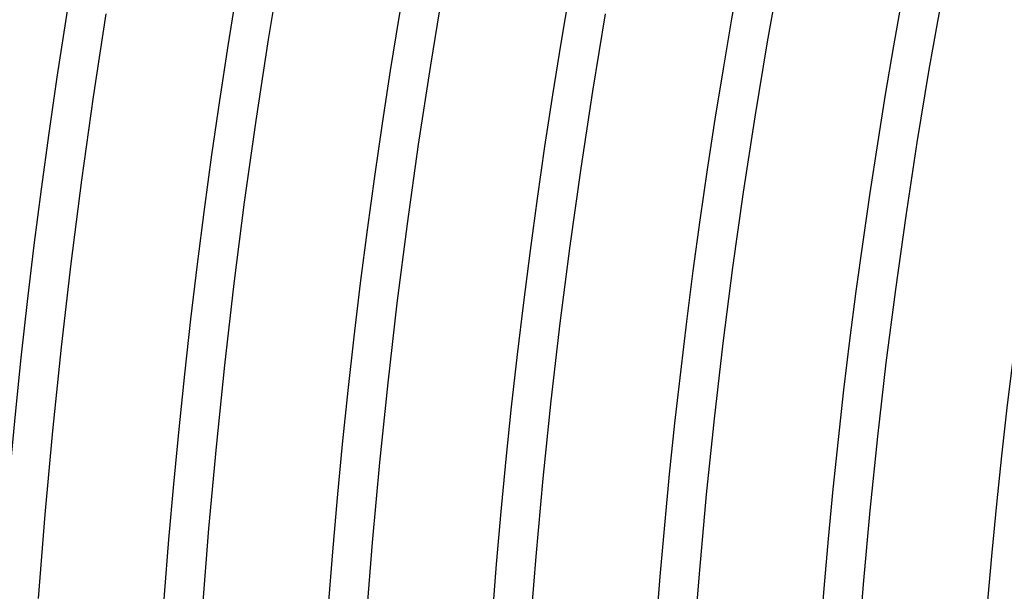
# Model space of a CAD drawing. Header units: millimetres. Extents: x -310 to 310, y -273 to 273.
# Tile 16 of 84: x -222 to -190, y 16 to 35. Entities that reach past the tile are written whole.
import ezdxf

# ---------------------------------------------------------------- set-up
doc = ezdxf.new("R2010")
doc.units = ezdxf.units.MM
doc.layers.add('THICK', color=7, linetype='Continuous')

msp = doc.modelspace()

# ---------------------------------------------------------------- linework, layer by layer
at = {"layer": 'THICK'}
for p, q in [((-213.814, 33.998), (-213.386, 36.589)), ((-197.862, 33.927), (-197.436, 36.324)), ((-208.629, 33.173), (-208.211, 35.701)), ((-192.688, 33.04), (-192.273, 35.374)), ((-219.405, 32.163), (-218.999, 34.822)), ((-203.444, 32.349), (-203.037, 34.814)), ((-214.211, 31.402), (-213.814, 33.998)), ((-198.259, 31.524), (-197.862, 33.927)), ((-209.016, 30.64), (-208.629, 33.173)), ((-193.074, 30.7), (-192.688, 33.04)), ((-219.779, 29.5), (-219.405, 32.163)), ((-203.822, 29.879), (-203.444, 32.349)), ((-198.627, 29.117), (-198.259, 31.524)), ((-214.576, 28.801), (-214.211, 31.402)), ((-209.372, 28.103), (-209.016, 30.64)), ((-193.433, 28.356), (-193.074, 30.7)), ((-204.169, 27.404), (-203.822, 29.879)), ((-220.121, 26.832), (-219.779, 29.5)), ((-198.966, 26.706), (-198.627, 29.117)), ((-214.909, 26.196), (-214.576, 28.801)), ((-193.762, 26.008), (-193.433, 28.356)), ((-209.698, 25.561), (-209.372, 28.103)), ((-204.486, 24.926), (-204.169, 27.404)), ((-220.43, 24.16), (-220.121, 26.832)), ((-199.275, 24.291), (-198.966, 26.706)), ((-215.211, 23.588), (-214.909, 26.196)), ((-194.064, 23.655), (-193.762, 26.008)), ((-209.992, 23.016), (-209.698, 25.561)), ((-204.774, 22.444), (-204.486, 24.926)), ((-199.555, 21.872), (-199.275, 24.291)), ((-220.707, 21.484), (-220.43, 24.16)), ((-194.336, 21.3), (-194.064, 23.655)), ((-215.481, 20.976), (-215.211, 23.588)), ((-210.256, 20.467), (-209.992, 23.016)), ((-205.031, 19.958), (-204.774, 22.444)), ((-199.806, 19.45), (-199.555, 21.872)), ((-220.951, 18.806), (-220.707, 21.484)), ((-194.58, 18.941), (-194.336, 21.3)), ((-215.72, 18.36), (-215.481, 20.976)), ((-210.489, 17.915), (-210.256, 20.467)), ((-205.258, 17.47), (-205.031, 19.958)), ((-200.027, 17.025), (-199.806, 19.45)), ((-194.796, 16.58), (-194.58, 18.941)), ((-221.163, 16.124), (-220.951, 18.806)), ((-215.927, 15.743), (-215.72, 18.36)), ((-210.691, 15.361), (-210.489, 17.915)), ((-205.455, 14.979), (-205.258, 17.47)), ((-200.219, 14.597), (-200.027, 17.025)), ((-194.982, 14.216), (-194.796, 16.58))]:
    msp.add_line(p, q, dxfattribs=at)
for radius, start, end in [(270, 120.4237, 179.57632), (266, 120.4308, 179.56921), (263.75, 120.12175, 179.87821), (259.75, 120.44117, 179.55884), (254.5, 120.45028, 179.54973), (249.25, 120.45974, 179.54022), (244, 120.46965, 179.53037), (238.75, 120.47996, 179.52005), (233.5, 120.49079, 179.50922), (228.25, 120.50208, 179.49794), (223, 120.51388, 179.48613), (217.75, 120.52626, 179.47376), (212.5, 120.53926, 179.46075), (207.25, 120.5529, 179.44706), (202, 120.56728, 179.43273), (196.75, 120.58241, 179.41755), (191.5, 120.59839, 179.40162)]:
    msp.add_arc((0, 0), radius, start, end, dxfattribs=at)

doc.saveas('drawing.dxf')
